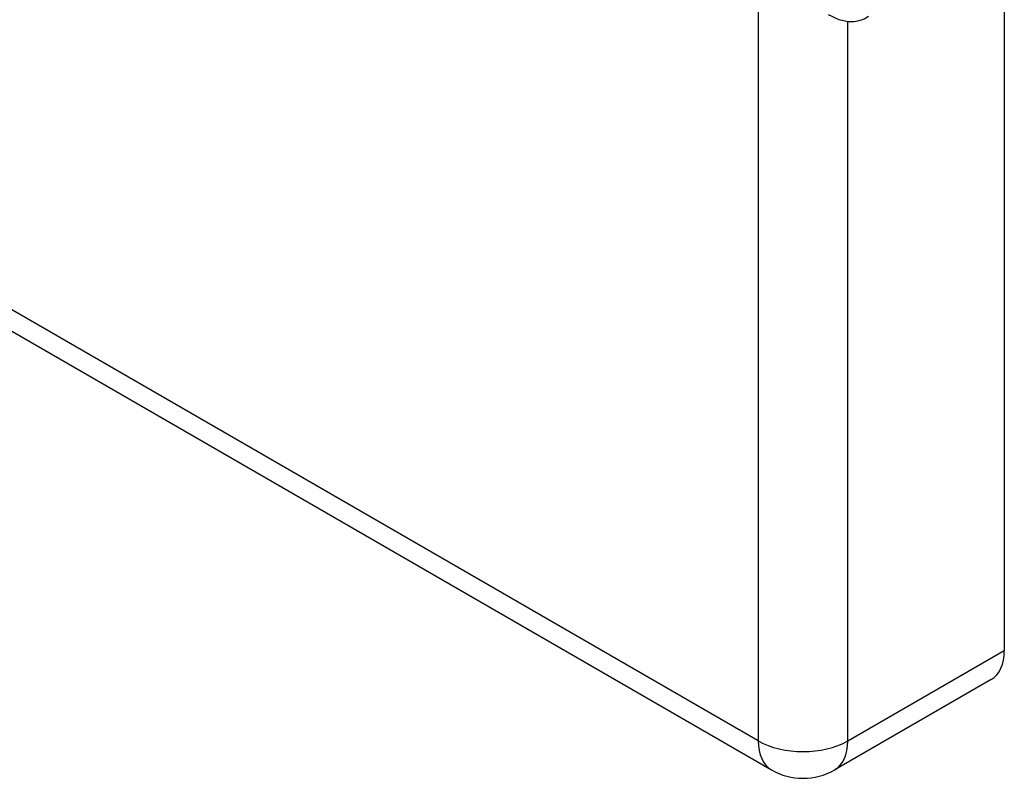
# Model space of a CAD drawing. Header units: inches. Extents: x 1.5 to 30.7, y 2.1 to 16.8.
# Tile 28 of 33: x 28.3 to 30.6, y 8.4 to 10.1. Entities that reach past the tile are written whole.
import ezdxf

# ---------------------------------------------------------------- set-up
doc = ezdxf.new("R2010")
doc.units = ezdxf.units.IN
doc.header["$MEASUREMENT"] = 0
doc.layers.add('Visible Edges(ANSI)', color=7, linetype='Continuous', lineweight=25)
doc.layers.add('Visible Tangent Edges(ANSI)', color=7, linetype='Continuous', lineweight=25)

msp = doc.modelspace()

# ---------------------------------------------------------------- linework, layer by layer
at = {"layer": 'Visible Edges(ANSI)'}
for p, q in [((25.9357, 10.7536), (30.0284, 8.3906)), ((30.5653, 10.3449), (30.5653, 8.6657)), ((30.535, 8.5988), (30.1744, 8.3906))]:
    msp.add_line(p, q, dxfattribs=at)
at = {"layer": 'Visible Edges(ANSI)', "flags": 128}
msp.add_lwpolyline([(30.2523, 10.1266), (30.2439, 10.1216), (30.2353, 10.118), (30.227, 10.1158), (30.2192, 10.1147), (30.2121, 10.1144), (30.2056, 10.1147), (30.1944, 10.1165), (30.1848, 10.1192), (30.1762, 10.1226), (30.1681, 10.1263), (30.1604, 10.1305)], dxfattribs=at)
at = {"layer": 'Visible Edges(ANSI)'}
msp.add_arc((30.1014, 8.517), 0.146, 240, 300, dxfattribs=at)
msp.add_ellipse((30.462, 8.7253), major_axis=(0.073, -0.1264), ratio=0.57735, start_param=0, end_param=0.785398, dxfattribs=at)
at = {"layer": 'Visible Tangent Edges(ANSI)'}
for p, q in [((29.9982, 8.4574), (25.9054, 10.8204)), ((29.9982, 10.2242), (29.9982, 8.4574)), ((30.2046, 8.4574), (30.2046, 10.1148)), ((30.2046, 8.4574), (30.5653, 8.6657))]:
    msp.add_line(p, q, dxfattribs=at)
for major_axis, start_param, end_param in [((0.146, 0), 3.926991, 5.497787), ((-0.073, -0.1264), 5.497787, 6.283185), ((0.073, -0.1264), 0, 0.785398)]:
    msp.add_ellipse((30.1014, 8.517), major_axis=major_axis, ratio=0.57735, start_param=start_param, end_param=end_param, dxfattribs=at)

doc.saveas('drawing.dxf')
